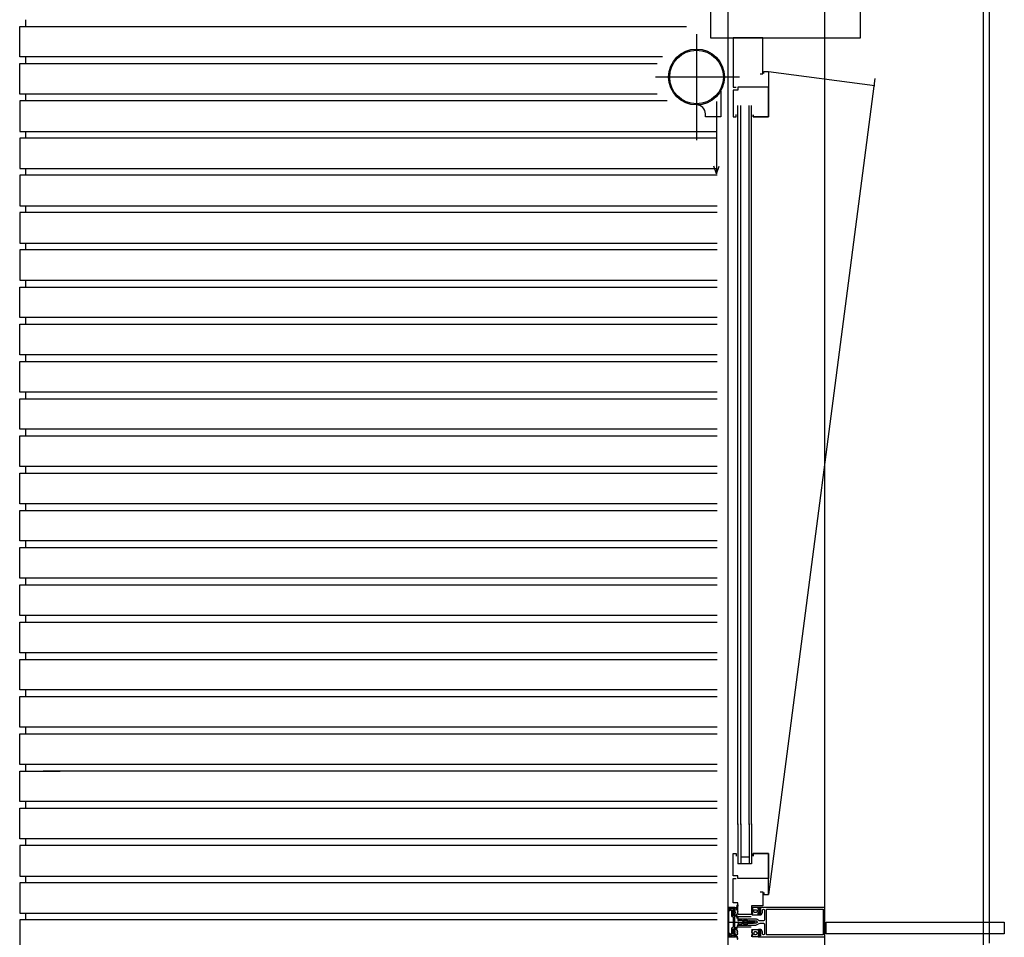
# Model space of a CAD drawing. Extents: x 0 to 140000, y 0 to 84100.
# Tile 25 of 105: x 12024 to 13699, y 26424 to 27985. Entities that reach past the tile are written whole.
import ezdxf

# ---------------------------------------------------------------- set-up
doc = ezdxf.new("R2010")
doc.units = 0
doc.header["$LTSCALE"] = 100
doc.header["$MEASUREMENT"] = 0
doc.linetypes.add('AUSGEZOGEN', pattern=[0])
doc.linetypes.add('B0201', pattern=[50, 31.25, -6.25, 6.25, -6.25])
doc.layers.get('0').update_dxf_attribs({"linetype": 'CONTINUOUS'})
for name, color, linetype in [('AL$7A---_STRAMIEN', 42, 'B0201'), ('AL21----_BUITENWAND', 2, 'CONTINUOUS'), ('AL28----_KONSTRUKTIE', 3, 'CONTINUOUS'), ('AL31----_BUITENKOZIJ', 7, 'CONTINUOUS'), ('AM$1A---_ALGEMEEN', 1, 'CONTINUOUS')]:
    doc.layers.add(name, color=color, linetype=linetype)

# ---------------------------------------------------------------- blocks, each defined once
blk = doc.blocks.new('204507')
at = {"color": 7, "linetype": 'AUSGEZOGEN'}
blk.add_lwpolyline([(0, 0.15), (0, 9.6), (-0.2, 9.8), (-1.49, 9.8), (-1.96, 9.69), (-4.07, 8.75), (-4.5, 8.8), (-4.59, 8.96), (-3.96, 9.52), (-3.46, 9.68), (-2.7, 9.87), (-2.18, 9.97), (-1.17, 10.08), (-0.67, 10.09), (-0.07, 10.67), (-0.08, 10.81), (-0.63, 10.99), (-1.28, 10.98), (-1.8, 10.95), (-2.32, 10.89), (-4.11, 10.49), (-4.8, 10.24), (-6.58, 10.06), (-7.04, 10.85), (-7.35, 11), (-7.56, 10.85), (-8.04, 10.02), (-8.46, 9.81), (-8.75, 10.02), (-9.24, 10.85), (-9.56, 11), (-9.77, 10.83), (-10.24, 10.02), (-10.68, 9.81), (-10.97, 10.02), (-11.45, 10.85), (-11.76, 11), (-11.97, 10.85), (-12.4, 10.11), (-12.4, 0.15), (-10.4, 0.15), (-9.84, 0.3), (-9.58, 0.2), (-9.5, 0), (-9.5, -1.6), (-10.3, -1.6), (-10.3, -1.9), (-8.87, -3.33), (-8.27, -3.6), (-4.12, -3.6), (-3.51, -3.31), (-2.1, -1.9), (-2.1, -1.600001), (-2.9, -1.600001), (-2.9, 0), (-2.77, 0.25), (-2.56, 0.3), (-2, 0.15), (0, 0.15), (0, 9.6), (-0.2, 9.8), (-1.49, 9.8), (-1.96, 9.69), (-4.07, 8.75), (-4.5, 8.8), (-4.59, 8.96), (-3.96, 9.52), (-3.46, 9.68), (-2.7, 9.87), (-2.18, 9.97), (-1.17, 10.08), (-0.67, 10.09), (-0.07, 10.67), (-0.08, 10.81), (-0.63, 10.99), (-1.28, 10.98), (-1.8, 10.95), (-2.32, 10.89), (-4.11, 10.49), (-4.8, 10.24), (-6.58, 10.06), (-7.04, 10.85), (-7.35, 11), (-7.56, 10.85), (-8.04, 10.02), (-8.46, 9.81), (-8.75, 10.02), (-9.24, 10.85), (-9.56, 11), (-9.77, 10.83), (-10.24, 10.02), (-10.68, 9.81), (-10.97, 10.02), (-11.45, 10.85), (-11.76, 11), (-11.97, 10.85), (-12.4, 10.11), (-12.4, 0.15), (-10.4, 0.15), (-9.84, 0.3), (-9.58, 0.2), (-9.5, 0), (-9.5, -1.6), (-10.3, -1.6), (-10.3, -1.9), (-8.87, -3.33), (-8.27, -3.6), (-4.12, -3.6), (-3.51, -3.31), (-2.1, -1.9), (-2.1, -1.600001), (-2.9, -1.600001), (-2.9, 0), (-2.77, 0.25), (-2.56, 0.3), (-2, 0.15), (0, 0.15)], dxfattribs=at)
for points in [[(-8.45, 3.599999), (-8.45, 6.3), (-7.45, 7.3), (-4.95, 7.3), (-3.95, 6.3), (-3.95, 3.599999), (-4.54, 2.19), (-5.95, 1.6), (-6.45, 1.6), (-7.86, 2.19)], [(-4.2, -0.500001), (-4.2, -2.180001), (-4.67, -2.6), (-7.73, -2.6), (-4.67, -2.6), (-7.73, -2.6), (-8.2, -2.180001), (-8.2, -0.500001), (-8.2, -2.180001), (-8.2, -0.500001), (-7.73, 0), (-4.7, 0)]]:
    blk.add_lwpolyline(points, close=True, dxfattribs=at)
at = {"color": 7, "flags": 3}
blk.add_attdef('GRUPPE', (0, 0), '', height=1, dxfattribs=at)
blk = doc.blocks.new('204772')
at = {"color": 7, "linetype": 'AUSGEZOGEN'}
for points in [[(0.3, 0.3), (0.29, -1.63), (-0.04, -1.87), (-0.6, -1.72), (-4.88, -1.72), (-5.34, -2.22), (-5.36, -3.57), (-6.35, -4.71), (-6.85, -4.87), (-8.62, -5.22), (-9.12, -5.26), (-9.52, -5.45), (-9.69, -5.87), (-9.61, -6.12), (-9.49, -6.17), (-9.1, -6.16), (-8.37, -6.16), (-7.64, -6.08), (-6.93, -5.94), (-6.23, -5.73), (-5.55, -5.45), (-4.9, -5.12), (-4.28, -4.72), (-3.7, -4.27), (-2.68, -3.63), (-1.5, -4.52), (-1.12, -5.92), (-1.01, -6.07), (-0.84, -6.12), (-0.62, -6.03), (-0.58, -5.98), (-0.03, -5.03), (0, -4.99), (0.16, -4.92), (0.32, -4.98), (0.36, -5.03), (0.93, -6), (0.97, -6.05), (1.15, -6.12), (1.38, -6.03), (1.42, -5.98), (1.97, -5.03), (2, -4.99), (2.16, -4.92), (2.32, -4.98), (2.36, -5.03), (2.93, -6), (2.97, -6.05), (3.15, -6.12), (3.38, -6.03), (3.42, -5.98), (3.97, -5.03), (4, -4.99), (4.16, -4.92), (4.32, -4.98), (4.36, -5.03), (4.93, -6), (4.97, -6.05), (5.16, -6.12), (5.34, -6.07), (5.45, -5.92), (5.83, -4.52), (7.01, -3.63), (8.03, -4.27), (8.61, -4.72), (9.22, -5.12), (9.75, -5.38), (10.73, -5.73), (11.75, -5.98), (12.27, -6.06), (12.79, -6.11), (13.43, -6.16), (13.82, -6.17), (13.94, -6.12), (14.02, -5.87), (13.85, -5.45), (12.14, -5.04), (10.33, -4.52), (10.19, -4.41), (10.15, -4.37), (10.1, -4.33), (9.67, -3.39), (9.66, -1.99), (9.36, -1.7), (7.2, -1.72), (6.64, -1.87), (6.4, -1.8), (6.3, -1.57), (6.3, 0.3), (7.1, 0.3), (7.1, 0.6), (5.69, 1.51), (5, 1.8), (1.53, 1.8), (0.93, 1.53), (-0.5, 0.6), (-0.5, 0.3)], [(2.07, -1.8), (4.5, -1.8), (5, -1.3), (4.99, 0.38), (4.53, 0.8), (2.07, 0.8), (1.61, 0.38), (1.6, -1.3)]]:
    blk.add_lwpolyline(points, close=True, dxfattribs=at)
at = {"color": 7, "linetype": 'AUSGEZOGEN', "flags": 3}
blk.add_attdef('GRUPPE', (0, 0), '', height=1, dxfattribs=at)
blk = doc.blocks.new('204602')
at = {"color": 7, "linetype": 'AUSGEZOGEN'}
for points in [[(3, 1.8), (3, 16.05), (2.69, 16.88), (1.67, 17.3), (0.87, 16.94), (0.5, 15.91), (0.91, 15.12), (1.36, 14.83), (1.5, 14.53), (1.5, 10.72), (1.21, 10.09), (-1.3, 7.59), (-2.7, 7.59), (-5.21, 10.09), (-5.5, 10.72), (-5.5, 14.53), (-5.36, 14.83), (-4.91, 15.12), (-4.5, 15.91), (-4.86, 16.94), (-5.68, 17.3), (-6.69, 16.88), (-7, 16.05), (-7, 1.8), (-5.06, 1.8), (-4.06, 1.3), (-3.71, 0.3), (-3.76, -0.83), (-3.83, -2.89), (-3.84, -4.46), (-4.02, -4.7), (-3.84, -4.94), (-3.82, -6.44), (-3.74, -8.19), (-3.68, -8.91), (-3.42, -9.54), (-2.63, -10.41), (-2, -10.7), (-1.37, -10.41), (-0.58, -9.54), (-0.32, -8.91), (-0.26, -8.19), (-0.18, -6.44), (-0.16, -4.94), (0.02, -4.7), (-0.16, -4.46), (-0.17, -2.89), (-0.24, -0.83), (-0.29, 0.3), (0.16, 1.41), (1.06, 1.8)], [(-5, 3.6), (-5.5, 4.1), (-5.5, 7.06), (-5.29, 7.47), (-4.96, 7.56), (-4.65, 7.42), (-3.72, 6.49), (-2, 5.79), (-0.28, 6.49), (0.65, 7.42), (1.08, 7.56), (1.5, 7.06), (1.5, 4.1), (1, 3.6), (-0.47, 3.6), (-1.85, 2.81), (-3.53, 3.6)]]:
    blk.add_lwpolyline(points, close=True, dxfattribs=at)
blk.add_lwpolyline([(-3.17, 0.5), (-2, 1.8), (-0.96, 1.09), (-0.76, -0.68), (-0.74, -1.28), (-0.69, -3.06), (-0.69, -4.54), (-0.72, -5.73), (-0.74, -6.33), (-0.75, -6.62), (-0.77, -7.22), (-1.17, -9.12), (-2, -9.5), (-2.83, -9.12), (-3.23, -7.22), (-3.25, -6.62), (-3.26, -6.33), (-3.28, -5.73), (-3.31, -4.54), (-3.31, -3.06), (-3.29, -2.17), (-3.27, -1.57), (-3.26, -1.28), (-3.24, -0.68), (-3.17, 0.5)], dxfattribs=at)
at = {"color": 7, "flags": 3}
blk.add_attdef('GRUPPE', (0, 0), '', height=1, dxfattribs=at)

msp = doc.modelspace()

# ---------------------------------------------------------------- linework, layer by layer
for p, q in [((13297.7, 27896.7), (13478.4, 27872.8)), ((13478.4, 27884.8), (13297.7, 26496.7))]:
    msp.add_line(p, q)
at = {"color": 4}
for points in [[(13283.2, 27892.4), (13288.2, 27892.4), (13288.2, 27953.7), (13288.2, 27953.7), (13245.7, 27953.7), (13245.7, 27953.7), (13245.7, 27953.7), (13237.7, 27953.7), (13237.7, 27869.7), (13242.7, 27869.7)], [(13289.7, 27893.4), (13289.7, 27896.7), (13297.7, 27896.7), (13297.7, 27869.7), (13297.7, 27819.7), (13271.7, 27819.7), (13271.7, 27823), (13271.7, 27819.7), (13297.7, 27819.7), (13297.7, 27869.7), (13245.7, 27869.7), (13245.7, 27864.7), (13237.7, 27864.7), (13237.7, 27819.7), (13242.7, 27819.7), (13242.7, 27823.6)], [(13289.7, 26500), (13289.7, 26496.7), (13297.7, 26496.7), (13297.7, 26523.7), (13297.7, 26566.7), (13271.7, 26566.7), (13271.7, 26561.7), (13271.7, 26566.7), (13297.7, 26566.7), (13297.7, 26523.7), (13245.7, 26523.7), (13245.7, 26528.7), (13237.7, 26528.7), (13237.7, 26566.7), (13242.7, 26566.7), (13242.7, 26561.7)], [(13283.2, 26501.1), (13288.2, 26501.1), (13288.2, 26477.7), (13268.7, 26477.7), (13268.7, 26462.7), (13245.7, 26462.7), (13245.7, 26482.7), (13237.7, 26482.7), (13237.7, 26523.7), (13242.7, 26523.7)]]:
    msp.add_lwpolyline(points, dxfattribs=at)
msp.add_lwpolyline([(13216.3, 27863.4), (13216.3, 27819.7), (13190.3, 27819.7), (13190.3, 27824.7, 0.417185), (13175.2, 27839.7, -0.005068)], format="xyb")
at = {"layer": 'AL$7A---_STRAMIEN'}
msp.add_line((13663.6, 10529.3), (13663.6, 34422.7), dxfattribs=at)
at = {"layer": 'AL21----_BUITENWAND', "color": 42}
for p, q in [((12033.6, 27984.7), (12033.6, 27973.4)), ((12023.6, 27973.4), (13157.9, 27973.4)), ((12023.6, 27921.4), (12023.6, 27973.4)), ((13117.3, 27921.4), (12023.6, 27921.4)), ((12023.6, 27910), (13108.4, 27910)), ((12023.6, 27858), (12023.6, 27910)), ((12033.6, 27921.4), (12033.6, 27910)), ((13108.4, 27858), (12023.6, 27858)), ((13125.3, 27846.7), (12023.6, 27846.7)), ((12023.6, 27846.7), (12023.6, 27794.7)), ((12033.6, 27858), (12033.6, 27846.7)), ((12023.6, 27794.7), (13210.1, 27794.7)), ((12033.6, 27794.7), (12033.6, 27783.4)), ((13210.1, 27783.4), (12023.6, 27783.4)), ((12023.6, 27783.4), (12023.6, 27731.4)), ((12023.6, 27731.4), (13210.1, 27731.4)), ((12033.6, 27731.4), (12033.6, 27720)), ((13210.1, 27720), (12023.6, 27720)), ((12023.6, 27720), (12023.6, 27668)), ((12023.6, 27668), (13210.1, 27668)), ((12033.6, 27668), (12033.6, 27656.7)), ((13210.1, 27656.7), (12023.6, 27656.7)), ((12023.6, 27656.7), (12023.6, 27604.7)), ((12023.6, 27604.7), (13210.1, 27604.7)), ((13210.1, 27593.4), (12023.6, 27593.4)), ((12023.6, 27593.4), (12023.6, 27541.4)), ((12033.6, 27604.7), (12033.6, 27593.4)), ((12023.6, 27541.4), (13210.1, 27541.4)), ((12033.6, 27541.4), (12033.6, 27530)), ((12023.6, 27530), (13210.1, 27530)), ((12023.6, 27478), (12023.6, 27530)), ((13210.1, 27478), (12023.6, 27478)), ((12033.6, 27478), (12033.6, 27466.7)), ((12023.6, 27466.7), (13210.1, 27466.7)), ((12023.6, 27414.7), (12023.6, 27466.7)), ((13210.1, 27414.7), (12023.6, 27414.7)), ((12033.6, 27414.7), (12033.6, 27403.4)), ((12023.6, 27403.4), (13210.1, 27403.4)), ((12023.6, 27351.4), (12023.6, 27403.4)), ((13210.1, 27351.4), (12023.6, 27351.4)), ((12023.6, 27340), (13210.1, 27340)), ((12023.6, 27288), (12023.6, 27340)), ((12033.6, 27351.4), (12033.6, 27340)), ((13210.1, 27288), (12023.6, 27288)), ((12023.6, 27276.7), (13210.1, 27276.7)), ((12023.6, 27224.7), (12023.6, 27276.7)), ((12033.6, 27288), (12033.6, 27276.7)), ((13210.1, 27224.7), (12023.6, 27224.7)), ((12033.6, 27224.7), (12033.6, 27213.4)), ((12023.6, 27213.4), (13210.1, 27213.4)), ((12023.6, 27161.4), (12023.6, 27213.4)), ((13210.1, 27161.4), (12023.6, 27161.4)), ((12033.6, 27161.4), (12033.6, 27150)), ((12023.6, 27150), (13210.1, 27150)), ((12023.6, 27098), (12023.6, 27150)), ((13210.1, 27098), (12023.6, 27098)), ((12033.6, 27098), (12033.6, 27086.7)), ((12023.6, 27086.7), (13210.1, 27086.7)), ((12023.6, 27034.7), (12023.6, 27086.7)), ((13210.1, 27034.7), (12023.6, 27034.7)), ((12023.6, 27023.4), (13210.1, 27023.4)), ((12023.6, 26971.4), (12023.6, 27023.4)), ((12033.6, 27034.7), (12033.6, 27023.4)), ((13210.1, 26971.4), (12023.6, 26971.4)), ((12033.6, 26971.4), (12033.6, 26960)), ((12023.6, 26960), (13210.1, 26960)), ((12023.6, 26908), (12023.6, 26960)), ((13210.1, 26908), (12023.6, 26908)), ((12033.6, 26908), (12033.6, 26896.7)), ((12023.6, 26896.7), (13210.1, 26896.7)), ((12023.6, 26844.7), (12023.6, 26896.7)), ((12023.6, 26896.7), (13210.1, 26896.7)), ((12023.6, 26844.7), (12023.6, 26896.7)), ((13210.1, 26844.7), (12023.6, 26844.7)), ((13210.1, 26844.7), (12023.6, 26844.7)), ((12033.6, 26844.7), (12033.6, 26833.4)), ((12023.6, 26833.4), (13210.1, 26833.4)), ((12023.6, 26781.4), (12023.6, 26833.4)), ((12023.6, 26833.4), (13210.1, 26833.4)), ((12092.9, 26781.4), (12023.6, 26781.4)), ((12033.6, 26781.4), (12033.6, 26770)), ((13210.1, 26781.4), (12092.9, 26781.4)), ((12023.6, 26770), (12092.5, 26770)), ((12023.6, 26718), (12023.6, 26770)), ((12092.9, 26770), (13210.1, 26770)), ((12092.9, 26718), (12023.6, 26718)), ((12023.6, 26706.7), (12092.5, 26706.7)), ((12023.6, 26654.7), (12023.6, 26706.7)), ((12033.6, 26718), (12033.6, 26706.7)), ((13210.1, 26718), (12063.8, 26718)), ((13210.1, 26706.7), (12063.8, 26706.7)), ((12092.9, 26654.7), (12023.6, 26654.7)), ((12033.6, 26654.7), (12033.6, 26643.4)), ((13210.1, 26654.7), (12063.8, 26654.7)), ((12023.6, 26643.4), (12092.5, 26643.4)), ((12023.6, 26591.4), (12023.6, 26643.4)), ((12063.8, 26643.4), (13210.1, 26643.4)), ((12090.5, 26591.4), (12023.6, 26591.4)), ((12033.6, 26591.4), (12033.6, 26580)), ((13210.1, 26591.4), (12063.8, 26591.4)), ((12023.6, 26580), (12023.6, 26528)), ((12090, 26580), (12023.6, 26580)), ((13210.1, 26580), (12063.8, 26580)), ((12023.6, 26528), (12088, 26528)), ((12033.6, 26528), (12033.6, 26516.7)), ((12063.8, 26528), (13210.1, 26528)), ((12023.6, 26516.7), (12023.6, 26464.7)), ((12087.6, 26516.7), (12023.6, 26516.7)), ((13210.1, 26516.7), (12063.8, 26516.7)), ((12023.6, 26464.7), (12085.6, 26464.7)), ((12023.6, 26453.4), (12023.6, 26401.4)), ((12085.2, 26453.4), (12023.6, 26453.4)), ((12033.6, 26464.7), (12033.6, 26453.4)), ((12063.8, 26464.7), (13210.1, 26464.7)), ((13210.1, 26453.4), (12063.8, 26453.4))]:
    msp.add_line(p, q, dxfattribs=at)
at = {"layer": 'AL28----_KONSTRUKTIE', "color": 1}
msp.add_line((13673.6, 26414), (13673.6, 28404), dxfattribs=at)
at = {"layer": 'AL31----_BUITENKOZIJ', "color": 1, "linetype": 'CONTINUOUS'}
for p, q in [((13393.6, 12777), (13393.6, 32714.7)), ((13228, 26449.8), (13274.8, 26449.8))]:
    msp.add_line(p, q, dxfattribs=at)
at = {"layer": 'AL31----_BUITENKOZIJ'}
for p, q in [((13209.2, 27845.8), (13209.2, 27722.7)), ((13245.7, 26615.7), (13245.7, 27838.5)), ((13250.7, 26615.7), (13250.7, 27838.5)), ((13264.7, 26615.7), (13264.7, 27838.5)), ((13268.7, 26615.7), (13268.7, 27838.5)), ((13209.2, 27722.7), (13204.6, 27735.8)), ((13209.2, 27722.7), (13213.8, 27735.8)), ((13245.7, 26617), (13245.7, 26548.6)), ((13250.7, 26617), (13250.7, 26548.6)), ((13264.7, 26617), (13264.7, 26548.6)), ((13268.7, 26617), (13268.7, 26548.6)), ((13264.7, 26560.4), (13250.7, 26560.4)), ((13268.7, 26548.6), (13245.7, 26548.6)), ((13268.7, 26548.6), (13245.7, 26548.6)), ((13268.4, 26458.7), (13245.3, 26458.7)), ((13268.4, 26440.9), (13245.3, 26440.9))]:
    msp.add_line(p, q, dxfattribs=at)
at = {"layer": 'AL31----_BUITENKOZIJ', "color": 7, "linetype": 'AUSGEZOGEN'}
for p, q in [((13229.6, 26474.8), (13228.6, 26473.8)), ((13228.6, 26473.8), (13228.6, 26425.8)), ((13240.6, 26474.8), (13229.6, 26474.8)), ((13229.9, 26473), (13230.4, 26473.5)), ((13229.9, 26426.6), (13229.9, 26473)), ((13230.3, 26473.5), (13230.8, 26473)), ((13230.4, 26473.5), (13230.3, 26473.5)), ((13230.8, 26473), (13230.8, 26470)), ((13230.8, 26470), (13231.3, 26469.5)), ((13231.3, 26469.5), (13232.1, 26469.5)), ((13232.1, 26473), (13232.6, 26473.5)), ((13232.1, 26469.5), (13232.1, 26473)), ((13232.6, 26473.5), (13234.1, 26473.5)), ((13234.1, 26473.5), (13234.1, 26473.3)), ((13234.1, 26473.3), (13235.6, 26473.3)), ((13235.6, 26473.3), (13237, 26472.5)), ((13237, 26472.5), (13240.6, 26473.7)), ((13240.6, 26473.7), (13240.6, 26474.8)), ((13228.6, 26425.8), (13229.6, 26424.8)), ((13229.6, 26424.8), (13240.6, 26424.8)), ((13230.4, 26426.1), (13229.9, 26426.6)), ((13230.8, 26426.6), (13230.3, 26426.1)), ((13230.3, 26426.1), (13230.4, 26426.1)), ((13231.3, 26430.1), (13230.8, 26429.6)), ((13230.8, 26429.6), (13230.8, 26426.6)), ((13232.1, 26430.1), (13231.3, 26430.1)), ((13232.1, 26426.6), (13232.1, 26430.1)), ((13232.6, 26426.1), (13232.1, 26426.6)), ((13234.1, 26426.1), (13232.6, 26426.1)), ((13234.1, 26426.3), (13234.1, 26426.1)), ((13235.6, 26426.3), (13234.1, 26426.3)), ((13237, 26427), (13235.6, 26426.3)), ((13240.6, 26425.8), (13237, 26427)), ((13240.6, 26424.8), (13240.6, 26425.8))]:
    msp.add_line(p, q, dxfattribs=at)
at = {"layer": 'AL31----_BUITENKOZIJ', "color": 1, "linetype": 'CONTINUOUS'}
msp.add_lwpolyline([(13228.6, 32714.7), (13228.6, 12777.1)], dxfattribs=at)
at = {"layer": 'AL31----_BUITENKOZIJ', "linetype": 'CONTINUOUS'}
msp.add_lwpolyline([(13454.1, 28078.7), (13199.1, 28078.7), (13199.1, 27953.7), (13454.1, 27953.7)], close=True, dxfattribs=at)
at = {"layer": 'AL31----_BUITENKOZIJ', "color": 7, "linetype": 'AUSGEZOGEN'}
for points in [[(13240.6, 26426.3), (13240.6, 26429.5), (13239.8, 26430.3), (13239.2, 26430.3), (13239.2, 26429.1), (13237.6, 26429.1), (13236.6, 26430.1), (13236.6, 26438.5), (13239.2, 26438.5), (13239.2, 26437.3), (13239.8, 26437.3), (13240.6, 26438.1), (13240.6, 26461.5), (13239.8, 26462.3), (13239.2, 26462.3), (13239.2, 26461.1), (13236.6, 26461.1), (13236.6, 26469.5), (13237.6, 26470.5), (13239.2, 26470.5), (13239.2, 26469.3), (13239.8, 26469.3), (13240.6, 26470.1), (13240.6, 26473.3), (13236.8, 26472.3), (13236.7, 26472.2), (13236.3, 26472.4), (13236, 26473), (13235.5, 26473.2), (13233.9, 26472.2), (13234.9, 26471.6), (13233.2, 26470.6), (13233.1, 26470.2), (13233.2, 26469.9), (13233.6, 26469.8), (13234.1, 26469.8), (13234.6, 26469.3), (13234.6, 26460.6), (13235, 26459.5), (13236.1, 26459.1), (13236.9, 26459.1), (13237.4, 26458.6), (13237.4, 26455), (13237.4, 26454.8), (13237.4, 26454.7), (13237.4, 26454.5), (13237.4, 26441), (13236.9, 26440.5), (13236.1, 26440.5), (13235, 26440), (13234.6, 26439), (13234.6, 26430.3), (13234.1, 26429.8), (13233.6, 26429.8), (13233.3, 26429.7), (13233.1, 26429.3), (13233.3, 26428.9), (13234.9, 26428), (13233.8, 26427.4), (13235.4, 26426.3), (13235.9, 26426.5), (13236.3, 26427.2), (13236.7, 26427.3), (13236.8, 26427.3)], [(13241, 26432.3), (13241, 26434.8), (13240.5, 26435.3), (13238.8, 26435.3), (13238.4, 26434.8), (13238.4, 26432.3), (13238.8, 26431.9), (13240.5, 26431.9)]]:
    msp.add_lwpolyline(points, close=True, dxfattribs=at)
for points in [[(13393.6, 26426.1), (13393.6, 26473.3), (13393.2, 26474.4), (13392.1, 26474.8), (13280.2, 26474.8), (13280.2, 26472.9), (13281, 26472.1), (13281.5, 26472.1), (13281.5, 26473.3), (13284.2, 26473.3), (13284.2, 26468.9), (13284.4, 26468.6), (13284.2, 26468.4), (13284.2, 26463.9), (13281.5, 26463.9), (13281.5, 26465.1), (13281, 26465.1), (13280.2, 26464.3), (13280.2, 26462.9), (13280.7, 26462.4), (13284.7, 26462.4), (13285.5, 26462.9), (13287.1, 26465.6), (13287.2, 26466.1), (13287.2, 26469.7), (13287.8, 26471.1), (13289.1, 26471.7), (13289.1, 26471.7), (13290.5, 26471.2), (13291.1, 26469.8), (13291.1, 26453.8), (13290.4, 26452.3), (13289.1, 26451.8), (13283.3, 26451.8), (13281.8, 26452.2), (13278.5, 26454.1), (13277.3, 26454.6), (13276, 26454.8), (13262, 26454.8), (13260.7, 26453.7), (13261.7, 26452.3), (13262, 26451.8), (13263.2, 26451.8), (13263.5, 26452.3), (13263.8, 26451.8), (13265, 26451.8), (13265.3, 26452.3), (13265.6, 26451.8), (13266.9, 26451.8), (13267.1, 26452.3), (13267.1, 26452.3), (13267.4, 26451.8), (13268.7, 26451.8), (13268.9, 26452.3), (13269.2, 26451.8), (13270.5, 26451.8), (13270.7, 26452.3), (13271, 26451.8), (13272.3, 26451.8), (13272.5, 26452.3)], [(13390.6, 26427.9), (13294.2, 26427.9), (13294.2, 26471.7), (13390.6, 26471.7), (13390.6, 26427.9)], [(13272.5, 26452.3), (13272.8, 26451.8), (13274, 26451.8), (13274.3, 26452.3), (13274.6, 26451.8), (13275.8, 26451.8), (13276.1, 26452.3), (13276.4, 26451.8), (13276.6, 26451.8), (13278.5, 26450.7), (13279, 26449.8), (13278.5, 26448.9), (13276.6, 26447.8), (13275.5, 26447.8), (13275.2, 26447.3), (13274.9, 26447.8), (13273.7, 26447.8), (13273.4, 26447.3), (13273.1, 26447.8), (13271.9, 26447.8), (13271.6, 26447.3), (13271.3, 26447.8), (13270.1, 26447.8), (13269.8, 26447.3), (13269.5, 26447.8), (13268.3, 26447.8), (13268, 26447.3), (13267.7, 26447.8), (13266.5, 26447.8), (13266.2, 26447.3), (13265.9, 26447.8), (13264.7, 26447.8), (13264.4, 26447.3), (13264.1, 26447.8), (13262.9, 26447.8), (13262.6, 26447.3), (13262, 26447.3), (13260.7, 26446.1), (13262, 26444.8), (13276, 26444.8), (13277.3, 26445), (13278.5, 26445.5), (13281.8, 26447.4), (13283.3, 26447.8), (13289.1, 26447.8), (13290.7, 26447.1), (13291.1, 26445.8), (13291.1, 26429.9), (13290.5, 26428.5), (13289.1, 26427.9), (13289.2, 26427.9), (13287.9, 26428.4), (13287.2, 26429.7), (13287.2, 26433.5), (13287.1, 26434), (13285.5, 26436.7), (13284.7, 26437.2), (13280.7, 26437.2), (13280.2, 26436.7), (13280.2, 26435.3), (13281, 26434.5), (13281.5, 26434.5), (13281.5, 26435.7), (13284.2, 26435.7), (13284.2, 26431.3), (13284.4, 26431), (13284.2, 26430.8), (13284.2, 26426.3), (13281.5, 26426.3), (13281.5, 26427.5), (13281, 26427.5), (13280.2, 26426.7), (13280.2, 26424.8), (13392.1, 26424.8), (13393.1, 26425.2), (13393.6, 26426.1)]]:
    msp.add_lwpolyline(points, dxfattribs=at)
at = {"layer": 'AL31----_BUITENKOZIJ', "linetype": 'CONTINUOUS'}
msp.add_lwpolyline([(13698.8, 26429.9), (13407.9, 26429.9), (13407.9, 26429.9), (13395.8, 26429.9), (13395.8, 26449.9), (13695.8, 26449.9), (13698.8, 26449.9), (13698.8, 26429.9)], dxfattribs=at)
for radius in [47.5, 45.6]:
    msp.add_circle((13175.2, 27887.2), radius, dxfattribs=at)
at = {"layer": 'AM$1A---_ALGEMEEN'}
for p, q in [((13175.2, 27959.9), (13175.2, 27779.9)), ((13248.1, 27887.2), (13105.1, 27887.2))]:
    msp.add_line(p, q, dxfattribs=at)

# ---------------------------------------------------------------- block references
at = {"layer": 'AL31----_BUITENKOZIJ', "color": 4, "linetype": 'CONTINUOUS', "xscale": -1, "rotation": 90}
for name, p in [('204772', (13239.2, 26469.3)), ('204507', (13280.2, 26424.7))]:
    msp.add_blockref(name, p, dxfattribs=at)
at = {"layer": 'AL31----_BUITENKOZIJ', "color": 4, "linetype": 'CONTINUOUS', "rotation": 90}
for name, p in [('204507', (13280.2, 26474.8)), ('204602', (13262.5, 26451.8)), ('204772', (13239.2, 26430.3))]:
    msp.add_blockref(name, p, dxfattribs=at)

doc.saveas('drawing.dxf')
